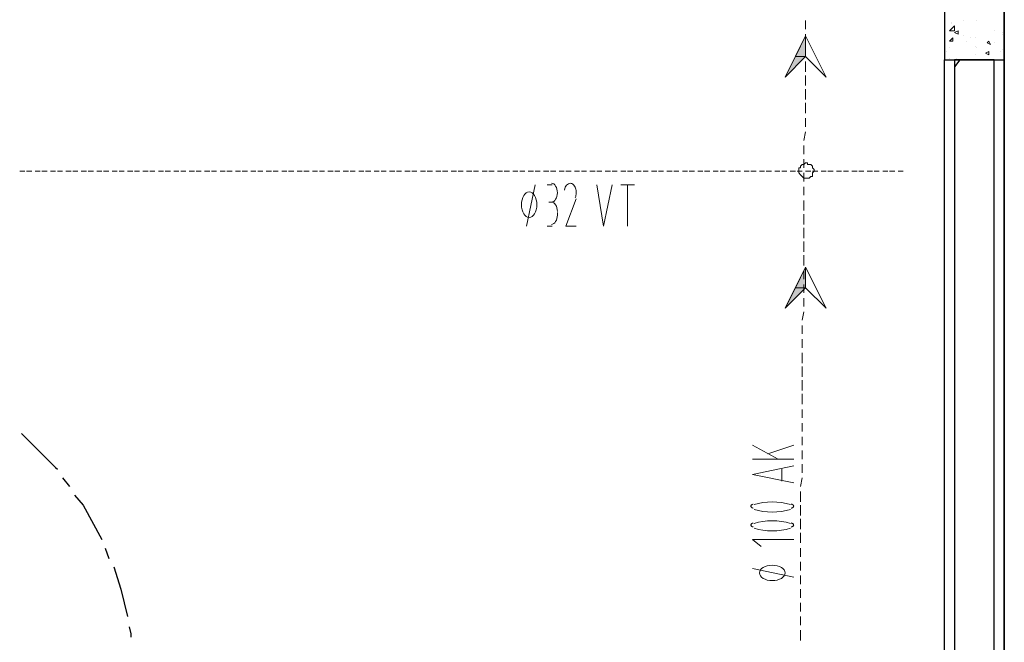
# Model space of a CAD drawing. Header units: millimetres. Extents: x 0 to 420, y 0 to 297.
# Tile 66 of 73: x 281 to 306, y 186 to 201. Entities that reach past the tile are written whole.
import ezdxf

# ---------------------------------------------------------------- set-up
doc = ezdxf.new("R2010")
doc.units = ezdxf.units.MM
doc.layers.add('FILL_000000', color=7, linetype='Continuous')
doc.layers.add('LINE_000000', color=7, linetype='Continuous')

msp = doc.modelspace()

# ---------------------------------------------------------------- hatches: boundary and pattern name
at = {"layer": 'FILL_000000'}
h = msp.add_hatch(color=7, dxfattribs=at)
h.dxf.hatch_style = 1
h.paths.add_polyline_path([(300.778, 200.491), (300.778, 199.983), (300.524, 199.983), (300.778, 200.491)])
h = msp.add_hatch(color=7, dxfattribs=at)
h.dxf.hatch_style = 1
h.paths.add_polyline_path([(300.778, 199.983), (300.524, 199.983), (300.27, 199.475), (300.778, 199.983)])
h = msp.add_hatch(color=7, dxfattribs=at)
h.dxf.hatch_style = 1
h.paths.add_polyline_path([(300.778, 194.776), (300.778, 194.268), (300.524, 194.268), (300.778, 194.776)])
h = msp.add_hatch(color=7, dxfattribs=at)
h.dxf.hatch_style = 1
h.paths.add_polyline_path([(300.778, 194.268), (300.524, 194.268), (300.27, 193.76), (300.778, 194.268)])

# ---------------------------------------------------------------- linework, layer by layer
at = {"layer": 'LINE_000000', "lineweight": 25}
for p, q in [((305.689, 255.651), (305.689, 64.304)), ((305.689, 171.873), (305.689, 209.889)), ((304.207, 184.7), (304.207, 199.898)), ((304.588, 199.898), (304.461, 199.729)), ((282.406, 189.569), (282.575, 189.357)), ((283.464, 187.833), (283.549, 187.579))]:
    msp.add_line(p, q, dxfattribs=at)
at = {"layer": 'LINE_000000', "lineweight": 13}
for p, q in [((300.778, 200.66), (300.778, 200.872)), ((300.778, 200.321), (300.778, 200.533)), ((300.778, 199.983), (300.778, 200.194)), ((300.778, 199.602), (300.778, 199.856)), ((300.778, 199.263), (300.778, 199.517)), ((300.778, 198.924), (300.778, 199.178)), ((300.778, 198.586), (300.778, 198.84)), ((300.778, 198.247), (300.778, 198.459)), ((300.736, 197.908), (300.778, 198.12)), ((300.736, 197.57), (300.736, 197.781)), ((300.736, 197.231), (300.736, 197.443)), ((300.736, 196.892), (300.736, 197.104)), ((293.878, 195.792), (294.09, 196.808)), ((293.878, 195.792), (294.09, 196.808)), ((294.386, 196.808), (294.513, 196.808)), ((294.386, 196.808), (294.513, 196.808)), ((296.206, 196.808), (296.545, 196.808)), ((296.206, 196.808), (296.545, 196.808)), ((296.376, 195.792), (296.376, 196.808)), ((296.376, 195.792), (296.376, 196.808)), ((300.736, 196.554), (300.736, 196.765)), ((294.513, 196.384), (294.428, 196.384)), ((294.513, 196.384), (294.428, 196.384)), ((300.736, 196.173), (300.736, 196.427)), ((294.64, 196.13), (294.64, 196.046)), ((294.64, 196.13), (294.64, 196.046)), ((300.736, 195.834), (300.736, 196.088)), ((294.513, 195.792), (294.386, 195.792)), ((294.513, 195.792), (294.386, 195.792)), ((300.736, 195.495), (300.736, 195.749)), ((300.736, 195.157), (300.736, 195.411)), ((300.736, 194.818), (300.736, 195.072)), ((300.736, 194.479), (300.736, 194.691)), ((300.736, 194.141), (300.736, 194.352)), ((300.736, 193.802), (300.736, 194.014)), ((300.694, 193.463), (300.736, 193.675)), ((300.694, 193.125), (300.694, 193.336)), ((300.694, 192.786), (300.694, 192.998)), ((300.694, 192.405), (300.694, 192.659)), ((300.694, 192.066), (300.694, 192.32)), ((300.694, 191.728), (300.694, 191.982)), ((300.694, 191.389), (300.694, 191.643)), ((300.694, 191.05), (300.694, 191.262)), ((300.694, 190.712), (300.694, 190.923)), ((299.466, 190.373), (300.101, 190.034)), ((299.847, 190.161), (300.482, 190.373)), ((300.694, 190.373), (300.694, 190.585)), ((300.694, 190.034), (300.694, 190.246)), ((300.482, 190.034), (299.466, 190.034)), ((300.694, 189.696), (300.694, 189.907)), ((300.186, 189.78), (300.186, 189.484)), ((300.651, 189.357), (300.694, 189.569)), ((300.651, 188.976), (300.651, 189.23)), ((300.651, 188.637), (300.651, 188.891)), ((300.651, 188.299), (300.651, 188.553)), ((300.651, 187.96), (300.651, 188.214)), ((300.651, 187.621), (300.651, 187.833)), ((300.651, 187.283), (300.651, 187.494)), ((300.482, 187.113), (299.466, 187.325)), ((300.651, 186.944), (300.651, 187.156)), ((300.651, 186.605), (300.651, 186.817)), ((300.651, 186.267), (300.651, 186.478)), ((300.651, 185.928), (300.651, 186.14)), ((300.651, 185.547), (300.651, 185.801))]:
    msp.add_line(p, q, dxfattribs=at)
at = {"layer": 'LINE_000000', "lineweight": 0}
for p, q in [((304.377, 200.829), (304.377, 200.829)), ((304.673, 200.872), (304.673, 200.872)), ((305.012, 200.872), (305.012, 200.872)), ((304.334, 200.618), (304.461, 200.745)), ((304.334, 200.618), (304.461, 200.618)), ((304.377, 200.787), (304.377, 200.787)), ((304.461, 200.618), (304.461, 200.745)), ((304.461, 200.575), (304.546, 200.618)), ((304.546, 200.533), (304.546, 200.618)), ((305.435, 200.618), (305.435, 200.618)), ((304.334, 200.364), (304.419, 200.448)), ((304.334, 200.364), (304.419, 200.364)), ((304.334, 200.364), (304.334, 200.364)), ((304.334, 200.364), (304.334, 200.364)), ((304.419, 200.364), (304.419, 200.448)), ((304.461, 200.575), (304.546, 200.533)), ((304.673, 200.491), (304.673, 200.491)), ((304.758, 200.364), (304.758, 200.364)), ((304.842, 200.448), (304.842, 200.448)), ((304.969, 200.448), (304.969, 200.448)), ((305.266, 200.321), (305.308, 200.364)), ((305.35, 200.279), (305.308, 200.364)), ((305.647, 200.575), (305.647, 200.575)), ((305.647, 200.533), (305.647, 200.533)), ((304.25, 200.11), (304.25, 200.11)), ((304.334, 200.194), (304.334, 200.194)), ((304.969, 200.237), (304.969, 200.237)), ((305.012, 200.194), (305.012, 200.194)), ((305.223, 200.067), (305.308, 200.11)), ((305.266, 200.321), (305.35, 200.279)), ((305.308, 200.025), (305.308, 200.11)), ((305.435, 200.321), (305.435, 200.321)), ((305.604, 200.11), (305.604, 200.11)), ((305.647, 200.152), (305.647, 200.152)), ((305.689, 200.152), (305.689, 200.152)), ((304.334, 199.94), (304.334, 199.94)), ((304.504, 199.94), (304.504, 199.94)), ((304.969, 200.025), (304.969, 200.025)), ((305.223, 200.067), (305.308, 200.025)), ((305.308, 200.067), (305.308, 200.067))]:
    msp.add_line(p, q, dxfattribs=at)
at = {"layer": 'LINE_000000', "lineweight": 9}
for p, q in [((281.347, 197.146), (281.474, 197.146)), ((281.347, 197.146), (281.474, 197.146)), ((281.517, 197.146), (281.644, 197.146)), ((281.517, 197.146), (281.644, 197.146)), ((281.728, 197.146), (281.855, 197.146)), ((281.728, 197.146), (281.855, 197.146)), ((281.898, 197.146), (282.025, 197.146)), ((281.898, 197.146), (282.025, 197.146)), ((282.109, 197.146), (282.236, 197.146)), ((282.109, 197.146), (282.236, 197.146)), ((282.279, 197.146), (282.406, 197.146)), ((282.279, 197.146), (282.406, 197.146)), ((282.49, 197.146), (282.617, 197.146)), ((282.49, 197.146), (282.617, 197.146)), ((282.66, 197.146), (282.787, 197.146)), ((282.66, 197.146), (282.787, 197.146)), ((282.871, 197.146), (282.998, 197.146)), ((282.871, 197.146), (282.998, 197.146)), ((283.041, 197.146), (283.168, 197.146)), ((283.041, 197.146), (283.168, 197.146)), ((283.252, 197.146), (283.379, 197.146)), ((283.252, 197.146), (283.379, 197.146)), ((283.422, 197.146), (283.549, 197.146)), ((283.422, 197.146), (283.549, 197.146)), ((283.633, 197.146), (283.76, 197.146)), ((283.633, 197.146), (283.76, 197.146)), ((283.803, 197.146), (283.93, 197.146)), ((283.803, 197.146), (283.93, 197.146)), ((284.014, 197.146), (284.141, 197.146)), ((284.014, 197.146), (284.141, 197.146)), ((284.184, 197.146), (284.311, 197.146)), ((284.184, 197.146), (284.311, 197.146)), ((284.395, 197.146), (284.522, 197.146)), ((284.395, 197.146), (284.522, 197.146)), ((284.565, 197.146), (284.692, 197.146)), ((284.565, 197.146), (284.692, 197.146)), ((284.776, 197.146), (284.903, 197.146)), ((284.776, 197.146), (284.903, 197.146)), ((284.946, 197.146), (285.073, 197.146)), ((284.946, 197.146), (285.073, 197.146)), ((285.157, 197.146), (285.284, 197.146)), ((285.157, 197.146), (285.284, 197.146)), ((285.327, 197.146), (285.454, 197.146)), ((285.327, 197.146), (285.454, 197.146)), ((285.538, 197.146), (285.665, 197.146)), ((285.538, 197.146), (285.665, 197.146)), ((285.708, 197.146), (285.835, 197.146)), ((285.708, 197.146), (285.835, 197.146)), ((285.919, 197.146), (286.046, 197.146)), ((285.919, 197.146), (286.046, 197.146)), ((286.089, 197.146), (286.216, 197.146)), ((286.089, 197.146), (286.216, 197.146)), ((286.3, 197.146), (286.427, 197.146)), ((286.3, 197.146), (286.427, 197.146)), ((286.47, 197.146), (286.597, 197.146)), ((286.47, 197.146), (286.597, 197.146)), ((286.681, 197.146), (286.808, 197.146)), ((286.681, 197.146), (286.808, 197.146)), ((286.851, 197.146), (286.978, 197.146)), ((286.851, 197.146), (286.978, 197.146)), ((287.062, 197.146), (287.189, 197.146)), ((287.062, 197.146), (287.189, 197.146)), ((287.232, 197.146), (287.359, 197.146)), ((287.232, 197.146), (287.359, 197.146)), ((287.443, 197.146), (287.57, 197.146)), ((287.443, 197.146), (287.57, 197.146)), ((287.613, 197.146), (287.74, 197.146)), ((287.613, 197.146), (287.74, 197.146)), ((287.824, 197.146), (287.951, 197.146)), ((287.824, 197.146), (287.951, 197.146)), ((287.994, 197.146), (288.121, 197.146)), ((287.994, 197.146), (288.121, 197.146)), ((288.205, 197.146), (288.332, 197.146)), ((288.205, 197.146), (288.332, 197.146)), ((288.375, 197.146), (288.502, 197.146)), ((288.375, 197.146), (288.502, 197.146)), ((288.586, 197.146), (288.713, 197.146)), ((288.586, 197.146), (288.713, 197.146)), ((288.756, 197.146), (288.883, 197.146)), ((288.756, 197.146), (288.883, 197.146)), ((288.967, 197.146), (289.094, 197.146)), ((288.967, 197.146), (289.094, 197.146)), ((289.137, 197.146), (289.264, 197.146)), ((289.137, 197.146), (289.264, 197.146)), ((289.348, 197.146), (289.475, 197.146)), ((289.348, 197.146), (289.475, 197.146)), ((289.518, 197.146), (289.645, 197.146)), ((289.518, 197.146), (289.645, 197.146)), ((289.729, 197.146), (289.856, 197.146)), ((289.729, 197.146), (289.856, 197.146)), ((289.899, 197.146), (290.026, 197.146)), ((289.899, 197.146), (290.026, 197.146)), ((290.11, 197.146), (290.237, 197.146)), ((290.11, 197.146), (290.237, 197.146)), ((290.28, 197.146), (290.407, 197.146)), ((290.28, 197.146), (290.407, 197.146)), ((290.491, 197.146), (290.618, 197.146)), ((290.491, 197.146), (290.618, 197.146)), ((290.661, 197.146), (290.788, 197.146)), ((290.661, 197.146), (290.788, 197.146)), ((290.872, 197.146), (290.999, 197.146)), ((290.872, 197.146), (290.999, 197.146)), ((291.042, 197.146), (291.169, 197.146)), ((291.042, 197.146), (291.169, 197.146)), ((291.253, 197.146), (291.38, 197.146)), ((291.253, 197.146), (291.38, 197.146)), ((291.423, 197.146), (291.55, 197.146)), ((291.423, 197.146), (291.55, 197.146)), ((291.634, 197.146), (291.761, 197.146)), ((291.634, 197.146), (291.761, 197.146)), ((291.804, 197.146), (291.931, 197.146)), ((291.804, 197.146), (291.931, 197.146)), ((292.015, 197.146), (292.142, 197.146)), ((292.015, 197.146), (292.142, 197.146)), ((292.185, 197.146), (292.312, 197.146)), ((292.185, 197.146), (292.312, 197.146)), ((292.396, 197.146), (292.523, 197.146)), ((292.396, 197.146), (292.523, 197.146)), ((292.566, 197.146), (292.693, 197.146)), ((292.566, 197.146), (292.693, 197.146)), ((292.777, 197.146), (292.904, 197.146)), ((292.777, 197.146), (292.904, 197.146)), ((292.947, 197.146), (293.074, 197.146)), ((292.947, 197.146), (293.074, 197.146)), ((293.158, 197.146), (293.285, 197.146)), ((293.158, 197.146), (293.285, 197.146)), ((293.328, 197.146), (293.455, 197.146)), ((293.328, 197.146), (293.455, 197.146)), ((293.539, 197.146), (293.666, 197.146)), ((293.539, 197.146), (293.666, 197.146)), ((293.709, 197.146), (293.836, 197.146)), ((293.709, 197.146), (293.836, 197.146)), ((293.92, 197.146), (294.047, 197.146)), ((293.92, 197.146), (294.047, 197.146)), ((294.09, 197.146), (294.217, 197.146)), ((294.09, 197.146), (294.217, 197.146)), ((294.301, 197.146), (294.428, 197.146)), ((294.301, 197.146), (294.428, 197.146)), ((294.471, 197.146), (294.598, 197.146)), ((294.471, 197.146), (294.598, 197.146)), ((294.682, 197.146), (294.809, 197.146)), ((294.682, 197.146), (294.809, 197.146)), ((294.852, 197.146), (294.979, 197.146)), ((294.852, 197.146), (294.979, 197.146)), ((295.063, 197.146), (295.19, 197.146)), ((295.063, 197.146), (295.19, 197.146)), ((295.233, 197.146), (295.36, 197.146)), ((295.233, 197.146), (295.36, 197.146)), ((295.444, 197.146), (295.571, 197.146)), ((295.444, 197.146), (295.571, 197.146)), ((295.614, 197.146), (295.741, 197.146)), ((295.614, 197.146), (295.741, 197.146)), ((295.825, 197.146), (295.952, 197.146)), ((295.825, 197.146), (295.952, 197.146)), ((295.995, 197.146), (296.122, 197.146)), ((295.995, 197.146), (296.122, 197.146)), ((296.206, 197.146), (296.333, 197.146)), ((296.206, 197.146), (296.333, 197.146)), ((296.376, 197.146), (296.503, 197.146)), ((296.376, 197.146), (296.503, 197.146)), ((296.587, 197.146), (296.714, 197.146)), ((296.587, 197.146), (296.714, 197.146)), ((296.757, 197.146), (296.884, 197.146)), ((296.757, 197.146), (296.884, 197.146)), ((296.968, 197.146), (297.095, 197.146)), ((296.968, 197.146), (297.095, 197.146)), ((297.138, 197.146), (297.265, 197.146)), ((297.138, 197.146), (297.265, 197.146)), ((297.349, 197.146), (297.476, 197.146)), ((297.349, 197.146), (297.476, 197.146)), ((297.519, 197.146), (297.646, 197.146)), ((297.519, 197.146), (297.646, 197.146)), ((297.73, 197.146), (297.857, 197.146)), ((297.73, 197.146), (297.857, 197.146)), ((297.9, 197.146), (298.027, 197.146)), ((297.9, 197.146), (298.027, 197.146)), ((298.111, 197.146), (298.238, 197.146)), ((298.111, 197.146), (298.238, 197.146)), ((298.281, 197.146), (298.408, 197.146)), ((298.281, 197.146), (298.408, 197.146)), ((298.492, 197.146), (298.619, 197.146)), ((298.492, 197.146), (298.619, 197.146)), ((298.662, 197.146), (298.789, 197.146)), ((298.662, 197.146), (298.789, 197.146)), ((298.873, 197.146), (299, 197.146)), ((298.873, 197.146), (299, 197.146)), ((299.043, 197.146), (299.17, 197.146)), ((299.043, 197.146), (299.17, 197.146)), ((299.254, 197.146), (299.381, 197.146)), ((299.254, 197.146), (299.381, 197.146)), ((299.424, 197.146), (299.551, 197.146)), ((299.424, 197.146), (299.551, 197.146)), ((299.635, 197.146), (299.762, 197.146)), ((299.635, 197.146), (299.762, 197.146)), ((299.805, 197.146), (299.932, 197.146)), ((299.805, 197.146), (299.932, 197.146)), ((300.016, 197.146), (300.143, 197.146)), ((300.016, 197.146), (300.143, 197.146)), ((300.186, 197.146), (300.313, 197.146)), ((300.186, 197.146), (300.313, 197.146)), ((300.397, 197.146), (300.524, 197.146)), ((300.397, 197.146), (300.524, 197.146)), ((300.567, 197.146), (300.694, 197.146)), ((300.567, 197.146), (300.694, 197.146)), ((300.778, 197.146), (300.905, 197.146)), ((300.778, 197.146), (300.905, 197.146)), ((300.948, 197.146), (301.075, 197.146)), ((300.948, 197.146), (301.075, 197.146)), ((301.159, 197.146), (301.286, 197.146)), ((301.159, 197.146), (301.286, 197.146)), ((301.329, 197.146), (301.456, 197.146)), ((301.329, 197.146), (301.456, 197.146)), ((301.54, 197.146), (301.667, 197.146)), ((301.54, 197.146), (301.667, 197.146)), ((301.71, 197.146), (301.837, 197.146)), ((301.71, 197.146), (301.837, 197.146)), ((301.921, 197.146), (302.048, 197.146)), ((301.921, 197.146), (302.048, 197.146)), ((302.091, 197.146), (302.218, 197.146)), ((302.091, 197.146), (302.218, 197.146)), ((302.302, 197.146), (302.429, 197.146)), ((302.302, 197.146), (302.429, 197.146)), ((302.472, 197.146), (302.599, 197.146)), ((302.472, 197.146), (302.599, 197.146)), ((302.683, 197.146), (302.81, 197.146)), ((302.683, 197.146), (302.81, 197.146)), ((302.853, 197.146), (302.98, 197.146)), ((302.853, 197.146), (302.98, 197.146)), ((303.064, 197.146), (303.191, 197.146)), ((303.064, 197.146), (303.191, 197.146))]:
    msp.add_line(p, q, dxfattribs=at)
at = {"layer": 'LINE_000000', "lineweight": 25}
for points in [[(304.207, 199.898), (305.689, 199.898), (305.689, 205.867), (304.207, 205.867), (304.207, 199.898)], [(305.435, 199.898), (304.461, 199.898), (304.461, 184.573), (305.435, 184.573), (305.435, 199.898)]]:
    msp.add_lwpolyline(points, close=True, dxfattribs=at)
at = {"layer": 'LINE_000000', "lineweight": 13}
for points in [[(301.286, 199.475), (300.778, 199.983), (300.27, 199.475), (300.778, 200.491), (301.286, 199.475)], [(294.132, 196.321), (294.128, 196.385), (294.117, 196.444), (294.099, 196.498), (294.076, 196.545), (294.048, 196.584), (294.016, 196.613), (293.98, 196.632), (293.941, 196.638), (293.903, 196.632), (293.867, 196.613), (293.835, 196.584), (293.807, 196.545), (293.784, 196.498), (293.766, 196.444), (293.755, 196.385), (293.751, 196.321), (293.755, 196.257), (293.766, 196.197), (293.784, 196.143), (293.807, 196.096), (293.835, 196.058), (293.867, 196.028), (293.903, 196.01), (293.941, 196.003), (293.98, 196.01), (294.016, 196.028), (294.048, 196.058), (294.076, 196.096), (294.099, 196.143), (294.117, 196.197), (294.128, 196.257), (294.132, 196.321)], [(294.132, 196.321), (294.128, 196.385), (294.117, 196.444), (294.099, 196.498), (294.076, 196.545), (294.048, 196.584), (294.016, 196.613), (293.98, 196.632), (293.941, 196.638), (293.903, 196.632), (293.867, 196.613), (293.835, 196.584), (293.807, 196.545), (293.784, 196.498), (293.766, 196.444), (293.755, 196.385), (293.751, 196.321), (293.755, 196.257), (293.766, 196.197), (293.784, 196.143), (293.807, 196.096), (293.835, 196.058), (293.867, 196.028), (293.903, 196.01), (293.941, 196.003), (293.98, 196.01), (294.016, 196.028), (294.048, 196.058), (294.076, 196.096), (294.099, 196.143), (294.117, 196.197), (294.128, 196.257), (294.132, 196.321)], [(301.286, 193.76), (300.778, 194.268), (300.27, 193.76), (300.778, 194.776), (301.286, 193.76)], [(299.953, 187.41), (299.889, 187.406), (299.829, 187.395), (299.775, 187.377), (299.728, 187.354), (299.69, 187.326), (299.66, 187.293), (299.642, 187.258), (299.635, 187.219), (299.642, 187.181), (299.66, 187.145), (299.69, 187.113), (299.728, 187.084), (299.775, 187.061), (299.829, 187.044), (299.889, 187.033), (299.953, 187.029), (300.017, 187.033), (300.076, 187.044), (300.13, 187.061), (300.177, 187.084), (300.216, 187.113), (300.245, 187.145), (300.264, 187.181), (300.27, 187.219), (300.264, 187.258), (300.245, 187.293), (300.216, 187.326), (300.177, 187.354), (300.13, 187.377), (300.076, 187.395), (300.017, 187.406), (299.953, 187.41)]]:
    msp.add_lwpolyline(points, close=True, dxfattribs=at)
at = {"layer": 'LINE_000000', "lineweight": 0}
for points in [[(300.778, 200.491), (300.778, 199.983), (300.524, 199.983), (300.778, 200.491)], [(300.778, 199.983), (300.524, 199.983), (300.27, 199.475), (300.778, 199.983)], [(300.778, 194.776), (300.778, 194.268), (300.524, 194.268), (300.778, 194.776)], [(300.778, 194.268), (300.524, 194.268), (300.27, 193.76), (300.778, 194.268)]]:
    msp.add_lwpolyline(points, close=True, dxfattribs=at)
at = {"layer": 'LINE_000000', "lineweight": 9}
msp.add_lwpolyline([(300.99, 197.146), (300.99, 197.189), (300.948, 197.231), (300.948, 197.273), (300.905, 197.316), (300.863, 197.316), (300.821, 197.316), (300.821, 197.358), (300.778, 197.358), (300.736, 197.316), (300.694, 197.316), (300.651, 197.273), (300.651, 197.231), (300.609, 197.231), (300.609, 197.189), (300.609, 197.146), (300.609, 197.104), (300.651, 197.062), (300.694, 197.019), (300.736, 196.977), (300.778, 196.977), (300.821, 196.977), (300.863, 196.977), (300.905, 197.019), (300.948, 197.019), (300.948, 197.062), (300.948, 197.104), (300.99, 197.146)], close=True, dxfattribs=at)
at = {"layer": 'LINE_000000', "lineweight": 13}
for points in [[(294.492, 196.384), (294.522, 196.389), (294.55, 196.403), (294.575, 196.424), (294.597, 196.453), (294.615, 196.487), (294.628, 196.527), (294.637, 196.57), (294.64, 196.617), (294.637, 196.664), (294.628, 196.708), (294.615, 196.747), (294.597, 196.782), (294.575, 196.81), (294.55, 196.832), (294.522, 196.845), (294.492, 196.85)], [(294.492, 196.384), (294.522, 196.389), (294.55, 196.403), (294.575, 196.424), (294.597, 196.453), (294.615, 196.487), (294.628, 196.527), (294.637, 196.57), (294.64, 196.617), (294.637, 196.664), (294.628, 196.708), (294.615, 196.747), (294.597, 196.782), (294.575, 196.81), (294.55, 196.832), (294.522, 196.845), (294.492, 196.85)], [(294.959, 196.85), (294.934, 196.847), (294.911, 196.838), (294.889, 196.823), (294.869, 196.803), (294.851, 196.779), (294.836, 196.75), (294.824, 196.717), (294.815, 196.68)], [(294.959, 196.85), (294.934, 196.847), (294.911, 196.838), (294.889, 196.823), (294.869, 196.803), (294.851, 196.779), (294.836, 196.75), (294.824, 196.717), (294.815, 196.68)], [(295.083, 196.494), (295.093, 196.522), (295.1, 196.551), (295.104, 196.581), (295.106, 196.611), (295.105, 196.642), (295.101, 196.672), (295.095, 196.702), (295.087, 196.731), (295.076, 196.757), (295.063, 196.781), (295.048, 196.801), (295.032, 196.818), (295.015, 196.832), (294.996, 196.842), (294.977, 196.848), (294.957, 196.85)], [(295.083, 196.494), (295.093, 196.522), (295.1, 196.551), (295.104, 196.581), (295.106, 196.611), (295.105, 196.642), (295.101, 196.672), (295.095, 196.702), (295.087, 196.731), (295.076, 196.757), (295.063, 196.781), (295.048, 196.801), (295.032, 196.818), (295.015, 196.832), (294.996, 196.842), (294.977, 196.848), (294.957, 196.85)], [(295.614, 196.808), (295.783, 195.792), (295.995, 196.808)], [(295.614, 196.808), (295.783, 195.792), (295.995, 196.808)], [(295.106, 196.469), (294.852, 195.792), (295.106, 195.792)], [(295.106, 196.469), (294.852, 195.792), (295.106, 195.792)], [(294.64, 196.151), (294.637, 196.198), (294.628, 196.242), (294.615, 196.282), (294.597, 196.316), (294.575, 196.345), (294.55, 196.366), (294.522, 196.38), (294.492, 196.384)], [(294.64, 196.151), (294.637, 196.198), (294.628, 196.242), (294.615, 196.282), (294.597, 196.316), (294.575, 196.345), (294.55, 196.366), (294.522, 196.38), (294.492, 196.384)], [(294.492, 195.834), (294.522, 195.839), (294.55, 195.852), (294.575, 195.874), (294.597, 195.902), (294.615, 195.937), (294.628, 195.976), (294.637, 196.02), (294.64, 196.067)], [(294.492, 195.834), (294.522, 195.839), (294.55, 195.852), (294.575, 195.874), (294.597, 195.902), (294.615, 195.937), (294.628, 195.976), (294.637, 196.02), (294.64, 196.067)], [(300.482, 189.442), (299.466, 189.653), (300.482, 189.865)], [(299.484, 188.921), (299.47, 188.916), (299.458, 188.911), (299.448, 188.905), (299.44, 188.899), (299.433, 188.892), (299.428, 188.885), (299.425, 188.878), (299.424, 188.87), (299.425, 188.863), (299.428, 188.855), (299.433, 188.848), (299.44, 188.842), (299.448, 188.835), (299.458, 188.829), (299.47, 188.824), (299.484, 188.819)], [(300.404, 188.908), (300.296, 188.938), (300.184, 188.959), (300.069, 188.972), (299.953, 188.976), (299.837, 188.972), (299.722, 188.959), (299.61, 188.938), (299.502, 188.908)], [(300.422, 188.819), (300.435, 188.824), (300.447, 188.829), (300.458, 188.835), (300.466, 188.842), (300.473, 188.848), (300.478, 188.855), (300.481, 188.863), (300.482, 188.87), (300.481, 188.878), (300.478, 188.885), (300.473, 188.892), (300.466, 188.899), (300.458, 188.905), (300.447, 188.911), (300.435, 188.916), (300.422, 188.921)], [(299.502, 188.79), (299.61, 188.76), (299.722, 188.739), (299.837, 188.726), (299.953, 188.722), (300.069, 188.726), (300.184, 188.739), (300.296, 188.76), (300.404, 188.79)], [(299.484, 188.456), (299.47, 188.451), (299.458, 188.445), (299.448, 188.439), (299.44, 188.433), (299.433, 188.426), (299.428, 188.419), (299.425, 188.412), (299.424, 188.404), (299.425, 188.397), (299.428, 188.39), (299.433, 188.383), (299.44, 188.376), (299.448, 188.37), (299.458, 188.364), (299.47, 188.358), (299.484, 188.353)], [(300.404, 188.442), (300.296, 188.472), (300.184, 188.493), (300.069, 188.506), (299.953, 188.51), (299.837, 188.506), (299.722, 188.493), (299.61, 188.472), (299.502, 188.442)], [(300.422, 188.353), (300.435, 188.358), (300.447, 188.364), (300.458, 188.37), (300.466, 188.376), (300.473, 188.383), (300.478, 188.39), (300.481, 188.397), (300.482, 188.404), (300.481, 188.412), (300.478, 188.419), (300.473, 188.426), (300.466, 188.433), (300.458, 188.439), (300.447, 188.445), (300.435, 188.451), (300.422, 188.456)], [(299.502, 188.325), (299.61, 188.295), (299.722, 188.273), (299.837, 188.261), (299.953, 188.256), (300.069, 188.261), (300.184, 188.273), (300.296, 188.295), (300.404, 188.325)], [(300.482, 188.045), (299.466, 188.045), (299.678, 187.875)]]:
    msp.add_lwpolyline(points, dxfattribs=at)
at = {"layer": 'LINE_000000', "lineweight": 25}
for points in [[(281.39, 190.669), (281.432, 190.627), (282.236, 189.823), (282.279, 189.78)], [(282.702, 189.145), (282.914, 188.891), (283.379, 188.045)], [(283.676, 187.367), (283.845, 186.817), (284.014, 186.14)], [(284.057, 185.886), (284.099, 185.716), (284.099, 185.632)]]:
    msp.add_lwpolyline(points, dxfattribs=at)

doc.saveas('drawing.dxf')
